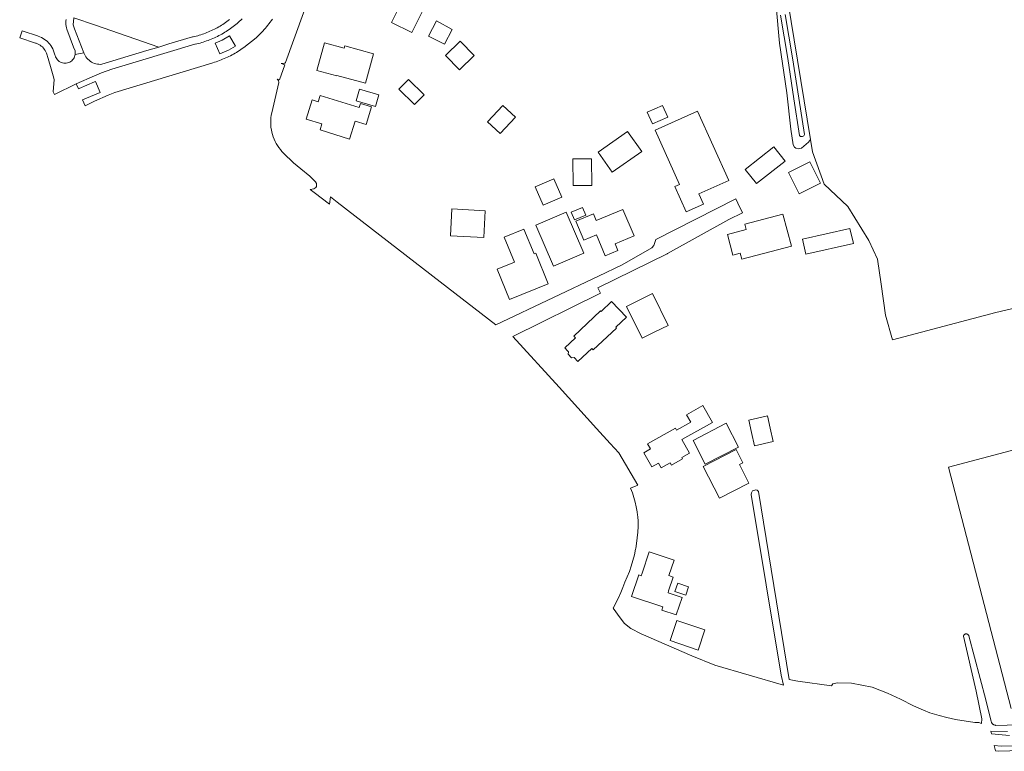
# Model space of a CAD drawing. Header units: metres. Extents: x 253733 to 254887, y 592782 to 593713.
# Tile 1 of 27: x 253980 to 254248, y 592782 to 592982. Entities that reach past the tile are written whole.
import ezdxf

# ---------------------------------------------------------------- set-up
doc = ezdxf.new("R2010")
doc.units = ezdxf.units.M
for name, color, linetype, lineweight in [('B-WE-GR-GRAS-GV', 5, 'Continuous', 13), ('B-WE-OG-TERREIN_ERF-GV', 5, 'Continuous', 18), ('B-WE-OG-WATER-GV', 5, 'Continuous', 18), ('B-WE-OG-WATER_SLOOT-GV', 5, 'Continuous', 18), ('B-WE-VH-VERHARDING_GESLOTEN-GV', 5, 'Continuous', 18), ('B-WE-VH-VERHARDING_OPEN-GV', 5, 'Continuous', 18)]:
    doc.layers.add(name, color=color, linetype=linetype, lineweight=lineweight)

msp = doc.modelspace()

# ---------------------------------------------------------------- linework, layer by layer
at = {"layer": 'B-WE-GR-GRAS-GV', "flags": 128}
msp.add_lwpolyline([(254189.269, 592986.867), (254195.467, 592949.07), (254196.016, 592945.724), (254199.191, 592936.861), (254205.673, 592930.775), (254211.361, 592921.515), (254213.743, 592916.355), (254214.801, 592909.609), (254215.992, 592901.142), (254217.894, 592894.38), (254246.082, 592901.864), (254325.369, 592920.436)], dxfattribs=at)
at = {"layer": 'B-WE-OG-TERREIN_ERF-GV', "flags": 128}
for points in [[(254086.648, 592978.25), (254081.079, 592980.977), (254083.511, 592985.943), (254080.853, 592987.245), (254079.674, 592984.838), (254073.167, 592988.025), (254073.726, 592989.166), (254068.996, 592991.483), (254070.984, 592995.543), (254074.414, 592993.864), (254074.827, 592994.709), (254085.482, 592989.491), (254089.705, 592984.492)], [(254095.523, 592975.045), (254091.196, 592977.292), (254093.318, 592981.439), (254097.646, 592979.084)], [(254073.999, 592964.432), (254066.152, 592966.561), (254066.111, 592966.407), (254060.707, 592967.873), (254062.766, 592975.468), (254068.18, 592973.999), (254068.348, 592974.617), (254076.185, 592972.491)], [(254099.64, 592968.054), (254095.82, 592971.963), (254099.837, 592975.89), (254103.658, 592971.981)], [(254090.009, 592961.272), (254087.386, 592958.573), (254083.07, 592962.767), (254085.693, 592965.466)], [(254061.565, 592951.72), (254062.059, 592953.295), (254057.743, 592954.65), (254059.386, 592959.886), (254061.059, 592959.361), (254061.601, 592961.089), (254072.214, 592957.758), (254072.574, 592958.903), (254075.646, 592957.939), (254074.143, 592953.149), (254071.166, 592954.084), (254069.63, 592949.189)], [(254076.681, 592958.111), (254071.429, 592959.636), (254072.342, 592962.782), (254077.594, 592961.257)], [(254114.886, 592955.126), (254110.693, 592950.703), (254107.32, 592953.879), (254111.498, 592958.317)], [(254152.362, 592953.298), (254150.917, 592956.52), (254155.061, 592958.378), (254156.506, 592955.156)], [(254161.494, 592929.322), (254158.396, 592936.215), (254159.707, 592936.804), (254153.058, 592951.596), (254164.661, 592956.811), (254173.16, 592937.901), (254164.983, 592934.226), (254166.231, 592931.451)], [(254149.384, 592945.767), (254141.341, 592940.124), (254137.486, 592945.619), (254145.53, 592951.262)], [(254180.742, 592937.018), (254177.674, 592940.897), (254185.449, 592947.046), (254188.523, 592943.168)], [(254135.737, 592936.501), (254130.67, 592936.464), (254130.617, 592943.791), (254135.684, 592943.828)], [(254189.5, 592940.094), (254195.269, 592942.951), (254198.183, 592937.105), (254192.389, 592934.26)], [(254122.464, 592931.179), (254120.333, 592936.165), (254125.399, 592938.33), (254127.53, 592933.344)], [(254106.256, 592922.278), (254097.155, 592922.75), (254097.536, 592930.096), (254106.637, 592929.624)], [(254133.586, 592918.001), (254125.278, 592914.451), (254120.468, 592925.708), (254128.776, 592929.258)], [(254131.003, 592927.136), (254130.157, 592929.189), (254133.258, 592930.467), (254134.104, 592928.414)], [(254142.112, 592920.543), (254142.844, 592918.803), (254139.376, 592917.345), (254136.996, 592923.003), (254133.607, 592921.578), (254131.436, 592926.741), (254136.208, 592928.747), (254136.971, 592926.933), (254144.257, 592929.997), (254147.313, 592922.73)], [(254176.679, 592916.388), (254176.25, 592918.031), (254174.256, 592917.511), (254172.783, 592923.151), (254177.92, 592924.492), (254177.529, 592925.992), (254187.957, 592928.714), (254190.25, 592919.93)], [(254119.984, 592917.829), (254120.485, 592918.032), (254123.883, 592909.656), (254113.281, 592905.355), (254109.892, 592913.707), (254114.612, 592915.622), (254111.846, 592922.44), (254117.228, 592924.623)], [(254194.24, 592917.763), (254193.323, 592921.882), (254206.254, 592924.761), (254207.171, 592920.642)], [(254156.639, 592898.288), (254152.956, 592896.55), (254149.47, 592894.842), (254145.243, 592903.466), (254148.729, 592905.174), (254152.371, 592906.999)], [(254142.503, 592897.603), (254136.141, 592891.637), (254135.772, 592892.03), (254131.944, 592888.44), (254130.916, 592889.533), (254130.226, 592889.512), (254129.348, 592890.435), (254129.403, 592891.123), (254129.134, 592891.405), (254128.403, 592892.173), (254131.3, 592894.935), (254130.86, 592895.414), (254138.1, 592902.298), (254138.281, 592902.105), (254141.16, 592904.86), (254145.243, 592900.571), (254142.325, 592897.793)], [(254168.681, 592871.845), (254160.347, 592867.147), (254162.437, 592863.414), (254160.298, 592862.217), (254160.49, 592861.874), (254157.514, 592860.208), (254157.166, 592860.83), (254154.707, 592859.453), (254153.998, 592860.719), (254152.133, 592859.675), (254149.947, 592863.579), (254151.75, 592864.588), (254150.96, 592865.999), (254158.597, 592870.274), (254158.919, 592869.698), (254162.803, 592871.872), (254161.647, 592873.923), (254166.096, 592876.431)], [(254185.32, 592866.647), (254180.207, 592865.463), (254179.367, 592869.09), (254178.595, 592872.426), (254183.706, 592873.61), (254184.479, 592870.274)], [(254175.835, 592865.066), (254166.747, 592860.402), (254163.397, 592866.929), (254172.485, 592871.593)], [(254178.61, 592855.283), (254170.593, 592851.181), (254166.171, 592859.825), (254175.145, 592864.416), (254176.99, 592860.773), (254176.067, 592860.306)], [(254156.808, 592830.01), (254157.992, 592829.611), (254156.723, 592825.842), (254156.563, 592825.366), (254160.438, 592824.062), (254158.827, 592819.276), (254154.884, 592820.603), (254155.171, 592821.456), (254146.594, 592824.343), (254148.574, 592830.226), (254149.241, 592830.001), (254149.488, 592830.735), (254151.444, 592836.546), (254158.239, 592834.259)], [(254162.162, 592826.958), (254161.395, 592824.687), (254158.439, 592825.685), (254159.206, 592827.957)], [(254166.661, 592815.209), (254164.795, 592809.701), (254157.133, 592812.296), (254158.999, 592817.804)]]:
    msp.add_lwpolyline(points, close=True, dxfattribs=at)
for points in [[(254059.634, 592990.981), (254052.154, 592970.062), (254051.941, 592969.896), (254051.523, 592969.807), (254050.905, 592969.808), (254051.936, 592969.453), (254050.458, 592965.344), (254049.884, 592965.565), (254050.178, 592965.201), (254050.299, 592964.652), (254048.379, 592956.316), (254048.249, 592955.665), (254048.156, 592955.007), (254048.1, 592954.346), (254048.083, 592953.682), (254048.103, 592953.018), (254048.162, 592952.357), (254048.257, 592951.7), (254048.391, 592951.049), (254048.561, 592950.407), (254048.767, 592949.776), (254049.009, 592949.158), (254049.286, 592948.554), (254049.597, 592947.967), (254049.941, 592947.399), (254050.317, 592946.852), (254050.723, 592946.327), (254051.159, 592945.825), (254051.622, 592945.35), (254054.291, 592942.716), (254056.314, 592941.067), (254058.73, 592939.016), (254060.339, 592937.47), (254060.612, 592937.051), (254060.628, 592936.753), (254060.603, 592936.297), (254060.584, 592936.267), (254060.401, 592935.982), (254059.842, 592935.632), (254058.868, 592935.374), (254059.92, 592934.584), (254064.17, 592931.391), (254064.378, 592933.4), (254066.226, 592932.003), (254094.309, 592910.236), (254109.519, 592898.461), (254125.289, 592905.934), (254137.582, 592911.791), (254144.009, 592914.853), (254152.105, 592919.47), (254152.659, 592920.122), (254152.982, 592920.937), (254153.092, 592921.215), (254153.226, 592921.755), (254175.082, 592932.847), (254175.622, 592931.712), (254176.905, 592929.014), (254173.134, 592927.201), (254156.437, 592917.914), (254156.311, 592917.844), (254137.387, 592908.605), (254138.097, 592907.15), (254114.194, 592895.246), (254126.87, 592881.422), (254137.066, 592870.192), (254140.761, 592866.062), (254143.114, 592863.539), (254148.311, 592854.753), (254146.344, 592853.855), (254146.825, 592852.638), (254147.253, 592851.367), (254147.614, 592850.075), (254147.908, 592848.767), (254148.134, 592847.444), (254148.24, 592846.544), (254148.291, 592846.112), (254148.378, 592844.774), (254148.396, 592843.433), (254148.321, 592841.865), (254148.182, 592840.301), (254147.979, 592838.744), (254147.757, 592837.457), (254147.712, 592837.197), (254147.383, 592835.662), (254146.99, 592834.142), (254146.536, 592832.64), (254146.02, 592831.157), (254145.444, 592829.696), (254144.809, 592828.261), (254144.261, 592826.819), (254143.67, 592825.394), (254143.037, 592823.988), (254142.363, 592822.6), (254141.648, 592821.234), (254141.607, 592821.162), (254143.467, 592818.456), (254144.696, 592816.974), (254146.41, 592815.564), (254149.268, 592814.091), (254163.108, 592808.142), (254169.347, 592805.574), (254188.078, 592800.126), (254187.449, 592802.852), (254179.244, 592852.146), (254179.342, 592852.655), (254179.641, 592853.157), (254180.522, 592853.404), (254180.945, 592853.314), (254181.281, 592852.996), (254189.661, 592801.621), (254191.474, 592801.318), (254192.054, 592801.221), (254201.2, 592799.943), (254201.549, 592800.481), (254202.75, 592800.786), (254206.692, 592800.632), (254212.273, 592799.598), (254216.469, 592797.964), (254220.046, 592796.308), (254223.605, 592794.499), (254226.279, 592793.27), (254228.092, 592792.585), (254230.613, 592791.821), (254232.735, 592791.254), (254235.079, 592790.775), (254240.374, 592789.973), (254241.436, 592789.91), (254242.146, 592789.623), (254242.219, 592790.936), (254240.709, 592798.482), (254237.233, 592813.476), (254237.237, 592813.497), (254237.257, 592813.573), (254237.284, 592813.646), (254237.319, 592813.717), (254237.36, 592813.783), (254237.409, 592813.845), (254237.463, 592813.901), (254237.523, 592813.952), (254237.587, 592813.997), (254237.656, 592814.034), (254237.728, 592814.065), (254237.803, 592814.087), (254237.88, 592814.102), (254237.958, 592814.11), (254238.037, 592814.109), (254238.115, 592814.1), (254238.191, 592814.083), (254238.266, 592814.059), (254238.337, 592814.027), (254238.405, 592813.988), (254238.469, 592813.942), (254238.527, 592813.891), (254238.581, 592813.833), (254238.628, 592813.77), (254238.668, 592813.703), (254238.701, 592813.632), (254238.727, 592813.558), (254243.358, 592796.072), (254244.824, 592790.219), (254244.841, 592790.156), (254244.873, 592790.056), (254244.914, 592789.958), (254244.962, 592789.864), (254245.016, 592789.774), (254245.078, 592789.688), (254245.145, 592789.607), (254245.219, 592789.532), (254245.298, 592789.462), (254245.382, 592789.398), (254245.471, 592789.341), (254245.564, 592789.291), (254245.66, 592789.248), (254245.76, 592789.212), (254245.862, 592789.184), (254245.965, 592789.164), (254246.07, 592789.152), (254252.245, 592789.255)], [(254325.369, 592920.436), (254246.082, 592901.864), (254217.894, 592894.38), (254215.992, 592901.142), (254214.801, 592909.609), (254213.743, 592916.355), (254211.361, 592921.515), (254205.673, 592930.775), (254199.191, 592936.861), (254196.016, 592945.724), (254195.467, 592949.07), (254194.936, 592948.323), (254192.983, 592946.707), (254192.13, 592946.514), (254191.444, 592946.724), (254191.056, 592946.958), (254190.765, 592947.624), (254190.125, 592951.927), (254188.982, 592961.787), (254186.989, 592975.345), (254186.091, 592985.446)], [(253994.377, 592982.29), (254000.23, 592980.26), (254017.504, 592974.269), (254020.297, 592975.132), (254026.737, 592977.053), (254026.869, 592977.081), (254027.302, 592977.181), (254027.733, 592977.287), (254028.163, 592977.402), (254028.59, 592977.524), (254029.015, 592977.654), (254029.438, 592977.792), (254029.858, 592977.937), (254030.275, 592978.089), (254030.69, 592978.25), (254031.102, 592978.417), (254031.51, 592978.592), (254031.916, 592978.775), (254032.318, 592978.964), (254032.716, 592979.161), (254033.111, 592979.365), (254033.502, 592979.576), (254033.89, 592979.794), (254034.273, 592980.019), (254034.652, 592980.251), (254035.027, 592980.489), (254035.398, 592980.735), (254035.764, 592980.987), (254036.126, 592981.245), (254036.483, 592981.51), (254036.835, 592981.781)], [(254250.253, 592793.751), (254233.188, 592859.632), (254251.741, 592864.573)], [(254249.24, 592787.493), (254244.73, 592787.529), (254244.691, 592787.533), (254244.867, 592786.814), (254249.783, 592786.349)], [(254257.749, 592783.61), (254247.504, 592783.478), (254245.635, 592783.671), (254245.992, 592782.208), (254246.907, 592782.066), (254252.937, 592782.287)]]:
    msp.add_lwpolyline(points, dxfattribs=at)
at = {"layer": 'B-WE-OG-WATER-GV', "flags": 128}
msp.add_lwpolyline([(254187.238, 592982.961), (254189.251, 592971.145), (254190.948, 592960.144), (254192.496, 592950.198), (254192.77, 592949.912), (254192.984, 592949.876), (254193.265, 592949.873), (254193.469, 592949.949), (254193.673, 592950.071), (254193.836, 592950.385), (254192.288, 592960.331), (254190.59, 592971.332), (254188.577, 592983.148)], dxfattribs=at)
at = {"layer": 'B-WE-OG-WATER_SLOOT-GV', "flags": 128}
for points in [[(254186.091, 592985.446), (254186.989, 592975.345), (254188.982, 592961.787), (254190.125, 592951.927), (254190.765, 592947.624), (254191.056, 592946.958), (254191.444, 592946.724), (254192.13, 592946.514), (254192.983, 592946.707), (254194.936, 592948.323), (254195.467, 592949.07), (254189.269, 592986.867)], [(254188.577, 592983.148), (254190.59, 592971.332), (254192.288, 592960.331), (254193.836, 592950.385), (254193.673, 592950.071), (254193.469, 592949.949), (254193.265, 592949.873), (254192.984, 592949.876), (254192.77, 592949.912), (254192.496, 592950.198), (254190.948, 592960.144), (254189.251, 592971.145), (254187.238, 592982.961)]]:
    msp.add_lwpolyline(points, dxfattribs=at)
at = {"layer": 'B-WE-VH-VERHARDING_GESLOTEN-GV', "flags": 128}
msp.add_lwpolyline([(254040.281, 592981.989), (254039.947, 592981.67), (254039.608, 592981.357), (254039.264, 592981.049), (254038.915, 592980.748), (254038.56, 592980.453), (254038.2, 592980.164), (254037.835, 592979.881), (254037.466, 592979.604), (254037.091, 592979.334), (254036.712, 592979.071), (254036.329, 592978.814), (254035.941, 592978.564), (254035.549, 592978.321), (254035.152, 592978.084), (254034.752, 592977.854), (254034.348, 592977.632), (254033.94, 592977.416), (254033.528, 592977.207), (254033.113, 592977.006), (254032.694, 592976.812), (254032.272, 592976.625), (254031.847, 592976.446), (254031.419, 592976.273), (254030.988, 592976.109), (254030.554, 592975.952), (254030.117, 592975.802), (254029.678, 592975.66), (254029.236, 592975.525), (254028.792, 592975.399), (254028.347, 592975.28), (254027.899, 592975.168), (254027.449, 592975.065), (254027.339, 592975.041), (254004.723, 592968.267), (254001.892, 592967.284), (254000, 592966.446), (253994.976, 592964.219), (253995.572, 592962.856), (253995.797, 592962.969), (254000, 592964.827), (254000.211, 592964.92), (254001.519, 592961.893), (254000, 592961.252), (253996.712, 592959.865), (253997.389, 592958.289), (254000, 592959.492), (254003.669, 592961.182), (254005.562, 592961.871), (254028.095, 592968.736), (254031.981, 592969.92), (254032.306, 592970.014), (254032.768, 592970.155), (254033.229, 592970.304), (254033.649, 592970.448), (254034.091, 592970.608), (254034.531, 592970.776), (254034.968, 592970.951), (254035.402, 592971.133), (254035.833, 592971.323), (254036.26, 592971.52), (254036.684, 592971.725), (254037.105, 592971.936), (254037.521, 592972.155), (254037.934, 592972.381), (254038.344, 592972.613), (254038.749, 592972.853), (254039.15, 592973.099), (254039.546, 592973.352), (254039.939, 592973.612), (254040.327, 592973.879), (254040.71, 592974.152), (254044.118, 592976.821), (254044.494, 592977.181), (254044.864, 592977.546), (254045.229, 592977.917), (254045.588, 592978.293), (254045.941, 592978.676), (254046.289, 592979.063), (254046.63, 592979.456), (254046.965, 592979.854), (254047.294, 592980.257), (254047.617, 592980.665), (254047.934, 592981.078), (254048.244, 592981.495), (254048.547, 592981.918)], dxfattribs=at)
msp.add_lwpolyline([(254036.805, 592977.322), (254038.46, 592974.548), (254036.519, 592973.466), (254034.171, 592972.449), (254032.948, 592975.315), (254034.83, 592976.176)], close=True, dxfattribs=at)
at = {"layer": 'B-WE-VH-VERHARDING_OPEN-GV', "flags": 128}
for points in [[(254036.835, 592981.781), (254036.483, 592981.51), (254036.126, 592981.245), (254035.764, 592980.987), (254035.398, 592980.735), (254035.027, 592980.489), (254034.652, 592980.251), (254034.273, 592980.019), (254033.89, 592979.794), (254033.502, 592979.576), (254033.111, 592979.365), (254032.716, 592979.161), (254032.318, 592978.964), (254031.916, 592978.775), (254031.51, 592978.592), (254031.102, 592978.417), (254030.69, 592978.25), (254030.275, 592978.089), (254029.858, 592977.937), (254029.438, 592977.792), (254029.015, 592977.654), (254028.59, 592977.524), (254028.163, 592977.402), (254027.733, 592977.287), (254027.302, 592977.181), (254026.869, 592977.081), (254026.737, 592977.053), (254020.297, 592975.132), (254017.504, 592974.269), (254014.294, 592973.357), (254002.01, 592969.585), (254001.589, 592969.564), (254001.167, 592969.581), (254000.749, 592969.635), (254000.337, 592969.724), (253999.934, 592969.85), (253999.544, 592970.01), (253999.169, 592970.204), (253998.813, 592970.429), (253998.477, 592970.685), (253998.165, 592970.969), (253997.88, 592971.279), (253997.622, 592971.613), (253997.395, 592971.969), (253997.199, 592972.342), (253997.037, 592972.732), (253994.699, 592972.282), (253994.635, 592971.955), (253994.533, 592971.637), (253994.393, 592971.335), (253994.218, 592971.051), (253994.01, 592970.79), (253993.773, 592970.556), (253993.509, 592970.351), (253993.223, 592970.18), (253992.918, 592970.044), (253992.6, 592969.946), (253992.272, 592969.886), (253991.939, 592969.866), (253991.606, 592969.886), (253991.278, 592969.946), (253990.959, 592970.045), (253990.654, 592970.18), (253990.368, 592970.352), (253990.105, 592970.556), (253989.867, 592970.79), (253989.66, 592971.051), (253989.485, 592971.335), (253989.345, 592971.638), (253989.243, 592971.955), (253989.165, 592972.152), (253988.555, 592973.844), (253988.324, 592974.271), (253988.064, 592974.681), (253987.775, 592975.071), (253987.459, 592975.44), (253987.117, 592975.784), (253986.751, 592976.104), (253986.364, 592976.396), (253985.956, 592976.66), (253985.531, 592976.895), (253985.09, 592977.098), (253984.636, 592977.269), (253984.45, 592977.328), (253980.463, 592978.605), (253980.183, 592978.705), (253979.549, 592976.791), (253983.869, 592975.401), (253984.041, 592975.345), (253984.413, 592975.199), (253984.771, 592975.022), (253985.113, 592974.814), (253985.435, 592974.578), (253985.737, 592974.315), (253986.014, 592974.027), (253986.265, 592973.716), (253986.489, 592973.384), (253986.684, 592973.035), (253986.848, 592972.67), (253987.353, 592971.193), (253988.16, 592968.375), (253988.174, 592968.325), (253988.691, 592966.447), (253988.7, 592966.416), (253988.934, 592965.473), (253988.688, 592962.098), (253989.074, 592961.334), (253994.976, 592964.219), (254000, 592966.446), (254001.892, 592967.284), (254004.723, 592968.267), (254027.339, 592975.041), (254027.449, 592975.065), (254027.899, 592975.168), (254028.347, 592975.28), (254028.792, 592975.399), (254029.236, 592975.525), (254029.678, 592975.66), (254030.117, 592975.802), (254030.554, 592975.952), (254030.988, 592976.109), (254031.419, 592976.273), (254031.847, 592976.446), (254032.272, 592976.625), (254032.694, 592976.812), (254033.113, 592977.006), (254033.528, 592977.207), (254033.94, 592977.416), (254034.348, 592977.632), (254034.752, 592977.854), (254035.152, 592978.084), (254035.549, 592978.321), (254035.941, 592978.564), (254036.329, 592978.814), (254036.712, 592979.071), (254037.091, 592979.334), (254037.466, 592979.604), (254037.835, 592979.881), (254038.2, 592980.164), (254038.56, 592980.453), (254038.915, 592980.748), (254039.264, 592981.049), (254039.608, 592981.357), (254039.947, 592981.67), (254040.281, 592981.989)], [(253992.211, 592981.815), (253992.156, 592981.367), (253992.137, 592980.915), (253992.155, 592980.464), (253992.209, 592980.015), (253992.298, 592979.572), (253992.423, 592979.138), (253994.266, 592974.294), (253994.653, 592973.277), (253994.708, 592972.948), (253994.724, 592972.615), (253994.699, 592972.282), (253997.037, 592972.732), (253994.529, 592979.272), (253994.316, 592979.849), (253994.176, 592980.329), (253994.377, 592982.29)]]:
    msp.add_lwpolyline(points, dxfattribs=at)

doc.saveas('drawing.dxf')
